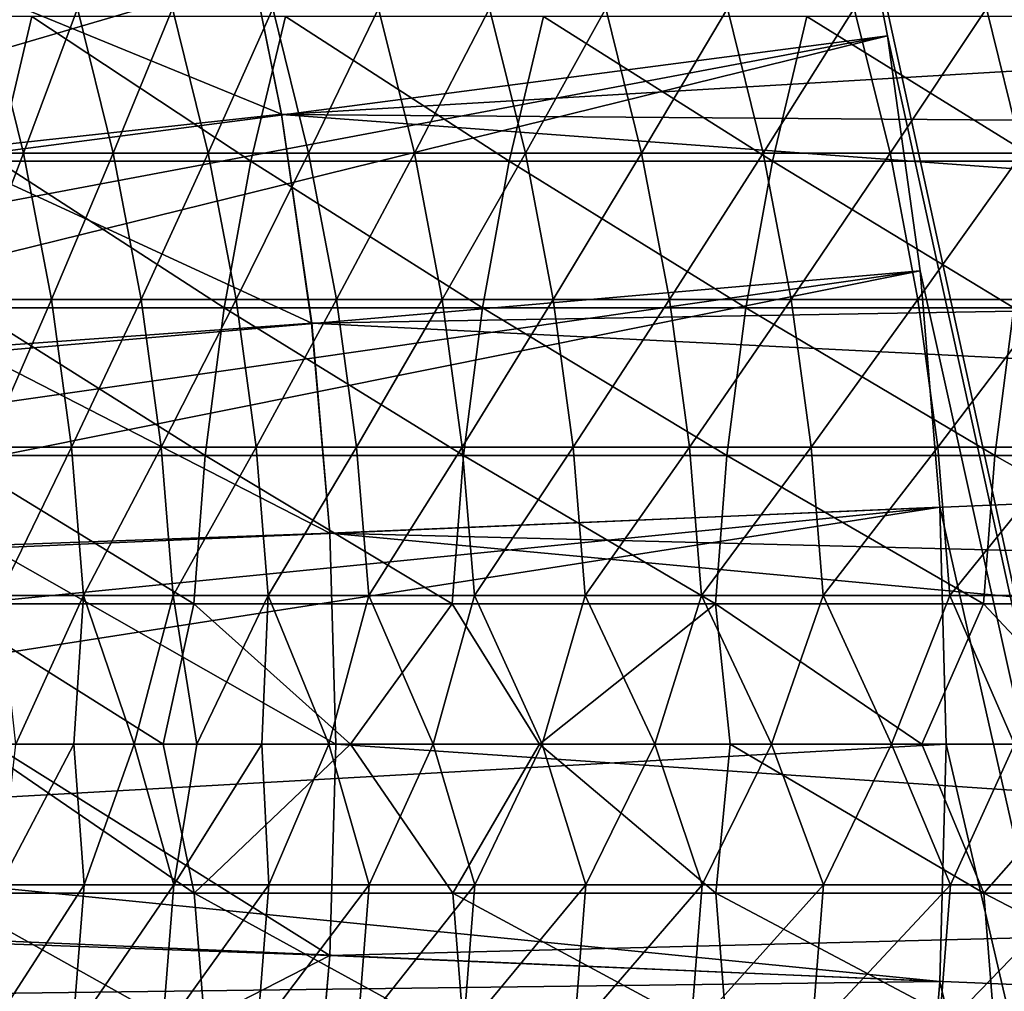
# Model space of a CAD drawing. Header units: metres. Extents: x -24 to 236, y -24 to 24.
# Tile 69 of 256: x 11.06 to 14.29, y -0.81 to 2.37. Entities that reach past the tile are written whole.
import ezdxf

# ---------------------------------------------------------------- set-up
doc = ezdxf.new("R2010")
doc.units = ezdxf.units.M
doc.layers.add('solid_10392024', color=7, linetype='CONTINUOUS')

msp = doc.modelspace()

# ---------------------------------------------------------------- linework, layer by layer
at = {"layer": 'solid_10392024'}
for points in [[(13.758767, 3.083206, 4), (19.5, -23.200001, 4), (19.5, 23.200001, 4)], [(13.568018, 3.836519, 4.4), (8.75264, 2.490121, 9.4), (8.8252, 2.219399, 9.4)], [(13.568018, 3.836519, 4.4), (8.8252, 2.219399, 9.4), (13.758739, 3.083358, 4.4)], [(13.758739, 3.083358, 4.4), (8.8252, 2.219399, 9.4), (8.889263, 1.947005, 9.4)], [(13.758739, 3.083358, 4.4), (8.889263, 1.947005, 9.4), (8.944992, 1.672274, 9.4)], [(13.758739, 3.083358, 4.4), (8.944992, 1.672274, 9.4), (13.907684, 2.320846, 4.4)], [(13.758739, 3.083358, 4.4), (13.907684, 2.320846, 4.4), (13.758767, 3.083206, 4)], [(13.758767, 3.083206, 4), (13.90764, 2.32088, 4), (19.5, -23.200001, 4)], [(13.907684, 2.320846, 4.4), (13.90764, 2.32088, 4), (13.758767, 3.083206, 4)], [(10.667996, 2.577661, 0.009358), (11.785583, 2.74042, 0.009358), (11.922728, 2.063413, 0.009358)], [(11.922728, 2.063413, 0.009358), (11.785583, 2.74042, 0.009358), (11.785616, 2.740292)], [(11.922728, 2.063413, 0.009358), (11.785616, 2.740292), (11.922755, 2.063294)], [(19.338593, 2.503603), (11.922755, 2.063294), (11.785616, 2.740292)], [(10.667996, 2.577661, 0.009358), (11.922728, 2.063413, 0.009358), (10.801864, 1.941542, 0.009358)], [(19.396643, 2.005064), (11.922755, 2.063294), (19.338593, 2.503603)], [(10.959566, 2.409639, 116.843773), (11.077054, 1.936167, 116.834633), (10.80077, 1.936165, 113.167595)], [(10.959566, 2.409639, 116.843773), (11.253482, 2.409641, 120.502884), (11.077054, 1.936167, 116.834633)], [(11.253482, 2.409641, 120.502884), (11.370922, 1.936168, 120.493156), (11.077054, 1.936167, 116.834633)], [(11.253482, 2.409641, 120.502884), (11.564931, 2.409643, 124.152954), (11.370922, 1.936168, 120.493156)], [(11.564931, 2.409643, 124.152954), (11.682322, 1.93617, 124.142639), (11.370922, 1.936168, 120.493156)], [(11.564931, 2.409643, 124.152954), (11.893858, 2.409644, 127.793465), (11.682322, 1.93617, 124.142639)], [(11.893858, 2.409644, 127.793465), (12.011196, 1.93617, 127.78257), (11.682322, 1.93617, 124.142639)], [(11.893858, 2.409644, 127.793465), (12.240211, 2.409644, 131.423904), (12.011196, 1.93617, 127.78257)], [(12.240211, 2.409644, 131.423904), (12.357493, 1.93617, 131.412415), (12.011196, 1.93617, 127.78257)], [(12.240211, 2.409644, 131.423904), (12.603935, 2.409643, 135.043732), (12.357493, 1.93617, 131.412415)], [(12.603935, 2.409643, 135.043732), (12.721158, 1.93617, 135.031647), (12.357493, 1.93617, 131.412415)], [(12.603935, 2.409643, 135.043732), (12.984977, 2.409641, 138.652435), (12.721158, 1.93617, 135.031647)], [(12.984977, 2.409641, 138.652435), (13.102137, 1.936168, 138.639771), (12.721158, 1.93617, 135.031647)], [(12.984977, 2.409641, 138.652435), (13.383281, 2.409639, 142.249496), (13.102137, 1.936168, 138.639771)], [(13.383281, 2.409639, 142.249496), (13.500374, 1.936166, 142.236237), (13.102137, 1.936168, 138.639771)], [(13.383281, 2.409639, 142.249496), (13.798795, 2.409637, 145.834396), (13.500374, 1.936166, 142.236237)], [(13.798795, 2.409637, 145.834396), (13.915818, 1.936164, 145.820526), (13.500374, 1.936166, 142.236237)], [(13.798795, 2.409637, 145.834396), (14.231462, 2.409635, 149.406586), (13.915818, 1.936164, 145.820526)], [(14.231462, 2.409635, 149.406586), (14.348413, 1.936163, 149.39212), (13.915818, 1.936164, 145.820526)], [(14.231462, 2.409635, 149.406586), (14.681232, 2.409634, 152.965576), (14.348413, 1.936163, 149.39212)], [(10.991645, 1.909513, 228.035233), (11.104514, 2.383345, 228.00676), (10.290017, 2.383347, 224.735825)], [(10.991645, 1.909513, 228.035233), (11.822206, 1.90951, 231.283936), (11.104514, 2.383345, 228.00676)], [(11.822206, 1.90951, 231.283936), (11.934893, 2.383341, 231.254745), (11.104514, 2.383345, 228.00676)], [(11.822206, 1.90951, 231.283936), (12.668557, 1.909506, 234.509262), (11.934893, 2.383341, 231.254745)], [(12.668557, 1.909506, 234.509262), (12.781056, 2.383336, 234.479355), (11.934893, 2.383341, 231.254745)], [(12.668557, 1.909506, 234.509262), (13.530605, 1.9095, 237.7108), (12.781056, 2.383336, 234.479355)], [(13.530605, 1.9095, 237.7108), (13.642909, 2.383329, 237.680176), (12.781056, 2.383336, 234.479355)], [(13.530605, 1.9095, 237.7108), (14.408252, 1.909496, 240.888092), (13.642909, 2.383329, 237.680176)], [(14.408252, 1.909496, 240.888092), (14.520353, 2.383323, 240.856735), (13.642909, 2.383329, 237.680176)], [(13.907684, 2.320846, 4.4), (8.944992, 1.672274, 9.4), (8.992291, 1.395784, 9.4)], [(13.907684, 2.320846, 4.4), (8.992291, 1.395784, 9.4), (9.031023, 1.118301, 9.4)], [(13.907684, 2.320846, 4.4), (9.031023, 1.118301, 9.4), (14.014405, 1.551269, 4.4)], [(13.90764, 2.32088, 4), (14.014434, 1.550996, 4), (19.5, -23.200001, 4)], [(14.014405, 1.551269, 4.4), (14.014434, 1.550996, 4), (13.90764, 2.32088, 4)], [(13.907684, 2.320846, 4.4), (14.014405, 1.551269, 4.4), (13.90764, 2.32088, 4)], [(10.801864, 1.941542, 0.009358), (11.922728, 2.063413, 0.009358), (12.021141, 1.379179, 0.009358)], [(11.922728, 2.063413, 0.009358), (11.922755, 2.063294), (12.021115, 1.37942)], [(12.021141, 1.379179, 0.009358), (11.922728, 2.063413, 0.009358), (12.021115, 1.37942)], [(19.441763, 1.505745), (12.021115, 1.37942), (11.922755, 2.063294)], [(19.441763, 1.505745), (11.922755, 2.063294), (19.396643, 2.005064)], [(10.80077, 1.936165, 113.167595), (11.077054, 1.936167, 116.834633), (10.892537, 1.457002, 113.160912)], [(10.801864, 1.941542, 0.009358), (12.021141, 1.379179, 0.009358), (10.897964, 1.298068, 0.009358)], [(11.077054, 1.936167, 116.834633), (11.168787, 1.457003, 116.827492), (10.892537, 1.457002, 113.160912)], [(11.077054, 1.936167, 116.834633), (11.370922, 1.936168, 120.493156), (11.168787, 1.457003, 116.827492)], [(11.370922, 1.936168, 120.493156), (11.462619, 1.457005, 120.485565), (11.168787, 1.457003, 116.827492)], [(11.370922, 1.936168, 120.493156), (11.682322, 1.93617, 124.142639), (11.462619, 1.457005, 120.485565)], [(11.682322, 1.93617, 124.142639), (11.773979, 1.457006, 124.13459), (11.462619, 1.457005, 120.485565)], [(11.682322, 1.93617, 124.142639), (12.011196, 1.93617, 127.78257), (11.773979, 1.457006, 124.13459)], [(12.011196, 1.93617, 127.78257), (12.102813, 1.457006, 127.774063), (11.773979, 1.457006, 124.13459)], [(12.011196, 1.93617, 127.78257), (12.357493, 1.93617, 131.412415), (12.102813, 1.457006, 127.774063)], [(12.357493, 1.93617, 131.412415), (12.449065, 1.457006, 131.403442), (12.102813, 1.457006, 127.774063)], [(12.357493, 1.93617, 131.412415), (12.721158, 1.93617, 135.031647), (12.449065, 1.457006, 131.403442)], [(12.721158, 1.93617, 135.031647), (12.812684, 1.457006, 135.022217), (12.449065, 1.457006, 131.403442)], [(12.721158, 1.93617, 135.031647), (13.102137, 1.936168, 138.639771), (12.812684, 1.457006, 135.022217)], [(13.102137, 1.936168, 138.639771), (13.193613, 1.457005, 138.629868), (12.812684, 1.457006, 135.022217)], [(13.102137, 1.936168, 138.639771), (13.500374, 1.936166, 142.236237), (13.193613, 1.457005, 138.629868)], [(13.500374, 1.936166, 142.236237), (13.5918, 1.457003, 142.225876), (13.193613, 1.457005, 138.629868)], [(13.500374, 1.936166, 142.236237), (13.915818, 1.936164, 145.820526), (13.5918, 1.457003, 142.225876)], [(13.915818, 1.936164, 145.820526), (14.007189, 1.457002, 145.809692), (13.5918, 1.457003, 142.225876)], [(13.915818, 1.936164, 145.820526), (14.348413, 1.936163, 149.39212), (14.007189, 1.457002, 145.809692)], [(14.348413, 1.936163, 149.39212), (14.439727, 1.457, 149.380814), (14.007189, 1.457002, 145.809692)], [(10.90384, 1.430069, 228.057388), (11.734541, 1.430067, 231.306641), (10.991645, 1.909513, 228.035233)], [(11.734541, 1.430067, 231.306641), (11.822206, 1.90951, 231.283936), (10.991645, 1.909513, 228.035233)], [(11.734541, 1.430067, 231.306641), (12.58104, 1.430064, 234.532532), (11.822206, 1.90951, 231.283936)], [(12.58104, 1.430064, 234.532532), (12.668557, 1.909506, 234.509262), (11.822206, 1.90951, 231.283936)], [(12.58104, 1.430064, 234.532532), (13.443239, 1.43006, 237.734634), (12.668557, 1.909506, 234.509262)], [(13.443239, 1.43006, 237.734634), (13.530605, 1.9095, 237.7108), (12.668557, 1.909506, 234.509262)], [(13.443239, 1.43006, 237.734634), (14.321044, 1.430056, 240.912491), (13.530605, 1.9095, 237.7108)], [(14.321044, 1.430056, 240.912491), (14.408252, 1.909496, 240.888092), (13.530605, 1.9095, 237.7108)], [(14.014405, 1.551269, 4.4), (9.031023, 1.118301, 9.4), (9.061113, 0.84024, 9.4)], [(14.014405, 1.551269, 4.4), (9.061113, 0.84024, 9.4), (9.082638, 0.561181, 9.4)], [(14.014405, 1.551269, 4.4), (9.082638, 0.561181, 9.4), (14.078583, 0.776862, 4.4)], [(14.014405, 1.551269, 4.4), (14.078583, 0.776862, 4.4), (14.014434, 1.550996, 4)], [(14.014434, 1.550996, 4), (14.078498, 0.777724, 4), (19.5, -23.200001, 4)], [(14.078583, 0.776862, 4.4), (14.078498, 0.777724, 4), (14.014434, 1.550996, 4)], [(19.474028, 1.005137), (12.021115, 1.37942), (19.441763, 1.505745)], [(10.892537, 1.457002, 113.160912), (11.168787, 1.457003, 116.827492), (10.958271, 0.973557, 113.15612)], [(11.168787, 1.457003, 116.827492), (11.234496, 0.973558, 116.82238), (10.958271, 0.973557, 113.15612)], [(11.168787, 1.457003, 116.827492), (11.462619, 1.457005, 120.485565), (11.234496, 0.973558, 116.82238)], [(11.462619, 1.457005, 120.485565), (11.528302, 0.973559, 120.480125), (11.234496, 0.973558, 116.82238)], [(11.462619, 1.457005, 120.485565), (11.773979, 1.457006, 124.13459), (11.528302, 0.973559, 120.480125)], [(11.773979, 1.457006, 124.13459), (11.839635, 0.973559, 124.12883), (11.528302, 0.973559, 120.480125)], [(11.773979, 1.457006, 124.13459), (12.102813, 1.457006, 127.774063), (11.839635, 0.973559, 124.12883)], [(12.102813, 1.457006, 127.774063), (12.168438, 0.97356, 127.767967), (11.839635, 0.973559, 124.12883)], [(12.102813, 1.457006, 127.774063), (12.449065, 1.457006, 131.403442), (12.168438, 0.97356, 127.767967)], [(12.449065, 1.457006, 131.403442), (12.51466, 0.97356, 131.397018), (12.168438, 0.97356, 127.767967)], [(12.449065, 1.457006, 131.403442), (12.812684, 1.457006, 135.022217), (12.51466, 0.97356, 131.397018)], [(12.812684, 1.457006, 135.022217), (12.878244, 0.973559, 135.015472), (12.51466, 0.97356, 131.397018)], [(12.812684, 1.457006, 135.022217), (13.193613, 1.457005, 138.629868), (12.878244, 0.973559, 135.015472)], [(13.193613, 1.457005, 138.629868), (13.259139, 0.973559, 138.622787), (12.878244, 0.973559, 135.015472)], [(13.193613, 1.457005, 138.629868), (13.5918, 1.457003, 142.225876), (13.259139, 0.973559, 138.622787)], [(13.5918, 1.457003, 142.225876), (13.657289, 0.973558, 142.218445), (13.259139, 0.973559, 138.622787)], [(13.5918, 1.457003, 142.225876), (14.007189, 1.457002, 145.809692), (13.657289, 0.973558, 142.218445)], [(14.007189, 1.457002, 145.809692), (14.072639, 0.973557, 145.801941), (13.657289, 0.973558, 142.218445)], [(14.007189, 1.457002, 145.809692), (14.439727, 1.457, 149.380814), (14.072639, 0.973557, 145.801941)], [(14.439727, 1.457, 149.380814), (14.505136, 0.973556, 149.372726), (14.072639, 0.973557, 145.801941)], [(10.841356, 0.946422, 228.073166), (11.672158, 0.946421, 231.3228), (10.90384, 1.430069, 228.057388)], [(11.672158, 0.946421, 231.3228), (11.734541, 1.430067, 231.306641), (10.90384, 1.430069, 228.057388)], [(11.672158, 0.946421, 231.3228), (12.518762, 0.946418, 234.549088), (11.734541, 1.430067, 231.306641)], [(12.518762, 0.946418, 234.549088), (12.58104, 1.430064, 234.532532), (11.734541, 1.430067, 231.306641)], [(12.518762, 0.946418, 234.549088), (13.381069, 0.946416, 237.751587), (12.58104, 1.430064, 234.532532)], [(13.381069, 0.946416, 237.751587), (13.443239, 1.43006, 237.734634), (12.58104, 1.430064, 234.532532)], [(13.381069, 0.946416, 237.751587), (14.258986, 0.946413, 240.929855), (13.443239, 1.43006, 237.734634)], [(14.258986, 0.946413, 240.929855), (14.321044, 1.430056, 240.912491), (13.443239, 1.43006, 237.734634)], [(14.258986, 0.946413, 240.929855), (15.152414, 0.946412, 244.083481), (14.321044, 1.430056, 240.912491)], [(10.897964, 1.298068, 0.009358), (12.021141, 1.379179, 0.009358), (12.080176, 0.691711, 0.009358)], [(12.021141, 1.379179, 0.009358), (12.021115, 1.37942), (12.08014, 0.691992)], [(19.474028, 1.005137), (12.08014, 0.691992), (12.021115, 1.37942)], [(12.080176, 0.691711, 0.009358), (12.021141, 1.379179, 0.009358), (12.08014, 0.691992)], [(10.897964, 1.298068, 0.009358), (12.080176, 0.691711, 0.009358), (10.955619, 0.651219, 0.009358)], [(19.493441, 0.503222), (12.08014, 0.691992), (19.474028, 1.005137)], [(10.958271, 0.973557, 113.15612), (11.234496, 0.973558, 116.82238), (10.997778, 0.487251, 113.153244)], [(11.234496, 0.973558, 116.82238), (11.273989, 0.487251, 116.819305), (10.997778, 0.487251, 113.153244)], [(11.234496, 0.973558, 116.82238), (11.528302, 0.973559, 120.480125), (11.273989, 0.487251, 116.819305)], [(11.528302, 0.973559, 120.480125), (11.56778, 0.487252, 120.476852), (11.273989, 0.487251, 116.819305)], [(11.528302, 0.973559, 120.480125), (11.839635, 0.973559, 124.12883), (11.56778, 0.487252, 120.476852)], [(11.839635, 0.973559, 124.12883), (11.879094, 0.487252, 124.125359), (11.56778, 0.487252, 120.476852)], [(11.839635, 0.973559, 124.12883), (12.168438, 0.97356, 127.767967), (11.879094, 0.487252, 124.125359)], [(12.168438, 0.97356, 127.767967), (12.207881, 0.487252, 127.764305), (11.879094, 0.487252, 124.125359)], [(12.168438, 0.97356, 127.767967), (12.51466, 0.97356, 131.397018), (12.207881, 0.487252, 127.764305)], [(12.51466, 0.97356, 131.397018), (12.554083, 0.487252, 131.393158), (12.207881, 0.487252, 127.764305)], [(12.51466, 0.97356, 131.397018), (12.878244, 0.973559, 135.015472), (12.554083, 0.487252, 131.393158)], [(12.878244, 0.973559, 135.015472), (12.917648, 0.487252, 135.011414), (12.554083, 0.487252, 131.393158)], [(12.878244, 0.973559, 135.015472), (13.259139, 0.973559, 138.622787), (12.917648, 0.487252, 135.011414)], [(13.259139, 0.973559, 138.622787), (13.298521, 0.487252, 138.61853), (12.917648, 0.487252, 135.011414)], [(13.259139, 0.973559, 138.622787), (13.657289, 0.973558, 142.218445), (13.298521, 0.487252, 138.61853)], [(13.657289, 0.973558, 142.218445), (13.696649, 0.487251, 142.213989), (13.298521, 0.487252, 138.61853)], [(13.657289, 0.973558, 142.218445), (14.072639, 0.973557, 145.801941), (13.696649, 0.487251, 142.213989)], [(14.072639, 0.973557, 145.801941), (14.111976, 0.487251, 145.797272), (13.696649, 0.487251, 142.213989)], [(14.072639, 0.973557, 145.801941), (14.505136, 0.973556, 149.372726), (14.111976, 0.487251, 145.797272)], [(14.505136, 0.973556, 149.372726), (14.544448, 0.48725, 149.367859), (14.111976, 0.487251, 145.797272)], [(10.804379, 0.459994, 228.082489), (11.635241, 0.459993, 231.332367), (10.841356, 0.946422, 228.073166)], [(11.635241, 0.459993, 231.332367), (11.672158, 0.946421, 231.3228), (10.841356, 0.946422, 228.073166)], [(11.635241, 0.459993, 231.332367), (12.481905, 0.459992, 234.558884), (11.672158, 0.946421, 231.3228)], [(12.481905, 0.459992, 234.558884), (12.518762, 0.946418, 234.549088), (11.672158, 0.946421, 231.3228)], [(12.481905, 0.459992, 234.558884), (13.344276, 0.45999, 237.761612), (12.518762, 0.946418, 234.549088)], [(13.344276, 0.45999, 237.761612), (13.381069, 0.946416, 237.751587), (12.518762, 0.946418, 234.549088)], [(13.344276, 0.45999, 237.761612), (14.222259, 0.459989, 240.94014), (13.381069, 0.946416, 237.751587)], [(14.222259, 0.459989, 240.94014), (14.258986, 0.946413, 240.929855), (13.381069, 0.946416, 237.751587)], [(14.222259, 0.459989, 240.94014), (15.115757, 0.459988, 244.093994), (14.258986, 0.946413, 240.929855)], [(15.115757, 0.459988, 244.093994), (15.152414, 0.946412, 244.083481), (14.258986, 0.946413, 240.929855)], [(14.078583, 0.776862, 4.4), (9.082638, 0.561181, 9.4), (9.0956, 0.281101, 9.4)], [(14.078583, 0.776862, 4.4), (9.0956, 0.281101, 9.4), (9.1, 0, 9.4)], [(14.078583, 0.776862, 4.4), (9.1, 0, 9.4), (14.1, 0, 4.4)], [(14.078498, 0.777724, 4), (14.1, 0, 4), (19.5, -23.200001, 4)], [(14.1, 0, 4.4), (14.1, 0, 4), (14.078498, 0.777724, 4)], [(14.078583, 0.776862, 4.4), (14.1, 0, 4.4), (14.078498, 0.777724, 4)], [(10.955619, 0.651219, 0.009358), (12.080176, 0.691711, 0.009358), (12.1, 0, 0.009358)], [(12.080176, 0.691711, 0.009358), (12.08014, 0.691992), (12.1, 0)], [(19.5, 0), (12.1, 0), (12.08014, 0.691992)], [(19.5, 0), (12.08014, 0.691992), (19.493441, 0.503222)], [(12.080176, 0.691711, 0.009358), (12.1, 0), (12.1, 0, 0.009358)], [(10.955619, 0.651219, 0.009358), (12.1, 0, 0.009358), (10.975, 0, 0.009358)], [(10.997778, 0.487251, 113.153244), (11.273989, 0.487251, 116.819305), (11.052217, 0, 113.715843)], [(11.273989, 0.487251, 116.819305), (11.241901, 0, 116.233955), (11.052217, 0, 113.715843)], [(11.273989, 0.487251, 116.819305), (11.439749, 0, 118.746414), (11.241901, 0, 116.233955)], [(11.273989, 0.487251, 116.819305), (11.56778, 0.487252, 120.476852), (11.439749, 0, 118.746414)], [(11.56778, 0.487252, 120.476852), (11.645307, 0, 121.248062), (11.439749, 0, 118.746414)], [(11.56778, 0.487252, 120.476852), (11.879094, 0.487252, 124.125359), (11.645307, 0, 121.248062)], [(11.879094, 0.487252, 124.125359), (11.858054, 0, 123.733772), (11.645307, 0, 121.248062)], [(11.879094, 0.487252, 124.125359), (12.077409, 0, 126.198448), (11.858054, 0, 123.733772)], [(11.879094, 0.487252, 124.125359), (12.207881, 0.487252, 127.764305), (12.077409, 0, 126.198448)], [(12.207881, 0.487252, 127.764305), (12.419046, 0, 129.862228), (12.077409, 0, 126.198448)], [(12.207881, 0.487252, 127.764305), (12.554083, 0.487252, 131.393158), (12.419046, 0, 129.862228)], [(12.554083, 0.487252, 131.393158), (12.775765, 0, 133.4897), (12.419046, 0, 129.862228)], [(12.554083, 0.487252, 131.393158), (12.917648, 0.487252, 135.011414), (12.775765, 0, 133.4897)], [(12.917648, 0.487252, 135.011414), (13.145771, 0, 137.067642), (12.775765, 0, 133.4897)], [(12.917648, 0.487252, 135.011414), (13.298521, 0.487252, 138.61853), (13.145771, 0, 137.067642)], [(13.298521, 0.487252, 138.61853), (13.527205, 0, 140.584579), (13.145771, 0, 137.067642)], [(13.298521, 0.487252, 138.61853), (13.696649, 0.487251, 142.213989), (13.527205, 0, 140.584579)], [(13.696649, 0.487251, 142.213989), (13.92014, 0, 144.047607), (13.527205, 0, 140.584579)], [(13.696649, 0.487251, 142.213989), (14.111976, 0.487251, 145.797272), (13.92014, 0, 144.047607)], [(14.111976, 0.487251, 145.797272), (14.323616, 0, 147.454041), (13.92014, 0, 144.047607)], [(14.111976, 0.487251, 145.797272), (14.544448, 0.48725, 149.367859), (14.323616, 0, 147.454041)], [(11.534153, 0, 230.988525), (11.635241, 0.459993, 231.332367), (10.804379, 0.459994, 228.082489)], [(10.924556, 0, 228.605759), (11.534153, 0, 230.988525), (10.804379, 0.459994, 228.082489)], [(11.534153, 0, 230.988525), (12.148608, 0, 233.34491), (11.635241, 0.459993, 231.332367)], [(12.148608, 0, 233.34491), (12.481905, 0.459992, 234.558884), (11.635241, 0.459993, 231.332367)], [(12.148608, 0, 233.34491), (12.76801, 0, 235.675995), (12.481905, 0.459992, 234.558884)], [(12.76801, 0, 235.675995), (13.344276, 0.45999, 237.761612), (12.481905, 0.459992, 234.558884)], [(12.76801, 0, 235.675995), (13.391875, 0, 237.980667), (13.344276, 0.45999, 237.761612)], [(14.020306, 0, 240.260025), (14.222259, 0.459989, 240.94014), (13.344276, 0.45999, 237.761612)], [(13.391875, 0, 237.980667), (14.020306, 0, 240.260025), (13.344276, 0.45999, 237.761612)], [(14.020306, 0, 240.260025), (14.653515, 0, 242.515457), (14.222259, 0.459989, 240.94014)], [(14.653515, 0, 242.515457), (15.115757, 0.459988, 244.093994), (14.222259, 0.459989, 240.94014)], [(9.1, 0, 9.4), (9.0956, -0.281101, 9.4), (14.1, 0, 4.4)], [(10.805772, -0.487255, 228.082138), (11.636631, -0.487255, 231.332001), (10.924556, 0, 228.605759)], [(11.636631, -0.487255, 231.332001), (11.534153, 0, 230.988525), (10.924556, 0, 228.605759)], [(10.975, 0, 0.009358), (12.080176, -0.691711, 0.009358), (10.955619, -0.651219, 0.009358)], [(10.975, 0, 0.009358), (12.1, 0, 0.009358), (12.080176, -0.691711, 0.009358)], [(11.636631, -0.487255, 231.332001), (12.148608, 0, 233.34491), (11.534153, 0, 230.988525)], [(11.636631, -0.487255, 231.332001), (12.483294, -0.487253, 234.558517), (12.148608, 0, 233.34491)], [(12.08014, -0.691992), (12.1, 0, 0.009358), (12.1, 0)], [(12.080176, -0.691711, 0.009358), (12.1, 0, 0.009358), (12.08014, -0.691992)], [(19.493441, -0.503222), (12.08014, -0.691992), (12.1, 0)], [(19.493441, -0.503222), (12.1, 0), (19.5, 0)], [(12.483294, -0.487253, 234.558517), (12.76801, 0, 235.675995), (12.148608, 0, 233.34491)], [(12.483294, -0.487253, 234.558517), (13.345662, -0.487252, 237.761246), (12.76801, 0, 235.675995)], [(13.345662, -0.487252, 237.761246), (13.391875, 0, 237.980667), (12.76801, 0, 235.675995)], [(13.345662, -0.487252, 237.761246), (14.223642, -0.487251, 240.939743), (13.391875, 0, 237.980667)], [(14.223642, -0.487251, 240.939743), (14.020306, 0, 240.260025), (13.391875, 0, 237.980667)], [(14.113402, -0.459989, 145.797104), (13.92014, 0, 144.047607), (14.323616, 0, 147.454041)], [(14.223642, -0.487251, 240.939743), (14.653515, 0, 242.515457), (14.020306, 0, 240.260025)], [(14.1, 0, 4), (14.078498, -0.777724, 4), (19.5, -23.200001, 4)], [(14.078583, -0.776862, 4.4), (14.078498, -0.777724, 4), (14.1, 0, 4)], [(14.1, 0, 4.4), (14.078583, -0.776862, 4.4), (14.1, 0, 4)], [(14.113402, -0.459989, 145.797104), (14.323616, 0, 147.454041), (14.545874, -0.459989, 149.367676)], [(9.0956, -0.281101, 9.4), (14.078583, -0.776862, 4.4), (14.1, 0, 4.4)], [(10.99921, -0.459989, 113.153137), (11.052217, 0, 113.715843), (11.241901, 0, 116.233955)], [(10.99921, -0.459989, 113.153137), (11.241901, 0, 116.233955), (11.275421, -0.45999, 116.819199)], [(11.275421, -0.45999, 116.819199), (11.241901, 0, 116.233955), (11.439749, 0, 118.746414)], [(11.275421, -0.45999, 116.819199), (11.439749, 0, 118.746414), (11.569211, -0.45999, 120.476738)], [(11.569211, -0.45999, 120.476738), (11.439749, 0, 118.746414), (11.645307, 0, 121.248062)], [(11.569211, -0.45999, 120.476738), (11.645307, 0, 121.248062), (11.858054, 0, 123.733772)], [(11.569211, -0.45999, 120.476738), (11.858054, 0, 123.733772), (11.880526, -0.45999, 124.125237)], [(11.880526, -0.45999, 124.125237), (11.858054, 0, 123.733772), (12.077409, 0, 126.198448)], [(11.880526, -0.45999, 124.125237), (12.077409, 0, 126.198448), (12.209311, -0.459991, 127.764168)], [(12.209311, -0.459991, 127.764168), (12.077409, 0, 126.198448), (12.419046, 0, 129.862228)], [(12.209311, -0.459991, 127.764168), (12.419046, 0, 129.862228), (12.555512, -0.459991, 131.393021)], [(12.555512, -0.459991, 131.393021), (12.419046, 0, 129.862228), (12.775765, 0, 133.4897)], [(12.555512, -0.459991, 131.393021), (12.775765, 0, 133.4897), (12.919077, -0.45999, 135.011261)], [(12.919077, -0.45999, 135.011261), (12.775765, 0, 133.4897), (13.145771, 0, 137.067642)], [(12.919077, -0.45999, 135.011261), (13.145771, 0, 137.067642), (13.29995, -0.45999, 138.618362)], [(13.29995, -0.45999, 138.618362), (13.145771, 0, 137.067642), (13.527205, 0, 140.584579)], [(13.29995, -0.45999, 138.618362), (13.527205, 0, 140.584579), (13.698076, -0.45999, 142.213821)], [(13.698076, -0.45999, 142.213821), (13.527205, 0, 140.584579), (13.92014, 0, 144.047607)], [(13.698076, -0.45999, 142.213821), (13.92014, 0, 144.047607), (14.113402, -0.459989, 145.797104)], [(14.223642, -0.487251, 240.939743), (15.117138, -0.48725, 244.093597), (14.653515, 0, 242.515457)], [(9.0956, -0.281101, 9.4), (9.082638, -0.561181, 9.4), (14.078583, -0.776862, 4.4)], [(10.99921, -0.459989, 113.153137), (11.275421, -0.45999, 116.819199), (10.961175, -0.946413, 113.155907)], [(11.275421, -0.45999, 116.819199), (11.2374, -0.946414, 116.822159), (10.961175, -0.946413, 113.155907)], [(11.569211, -0.45999, 120.476738), (11.531204, -0.946415, 120.479881), (11.2374, -0.946414, 116.822159)], [(11.275421, -0.45999, 116.819199), (11.569211, -0.45999, 120.476738), (11.2374, -0.946414, 116.822159)], [(11.880526, -0.45999, 124.125237), (11.842535, -0.946416, 124.128571), (11.531204, -0.946415, 120.479881)], [(11.569211, -0.45999, 120.476738), (11.880526, -0.45999, 124.125237), (11.531204, -0.946415, 120.479881)], [(11.880526, -0.45999, 124.125237), (12.209311, -0.459991, 127.764168), (11.842535, -0.946416, 124.128571)], [(12.209311, -0.459991, 127.764168), (12.171338, -0.946416, 127.7677), (11.842535, -0.946416, 124.128571)], [(12.555512, -0.459991, 131.393021), (12.517558, -0.946416, 131.396744), (12.171338, -0.946416, 127.7677)], [(12.209311, -0.459991, 127.764168), (12.555512, -0.459991, 131.393021), (12.171338, -0.946416, 127.7677)], [(12.919077, -0.45999, 135.011261), (12.881142, -0.946416, 135.015167), (12.517558, -0.946416, 131.396744)], [(12.555512, -0.459991, 131.393021), (12.919077, -0.45999, 135.011261), (12.517558, -0.946416, 131.396744)], [(13.29995, -0.45999, 138.618362), (13.262034, -0.946415, 138.622467), (12.881142, -0.946416, 135.015167)], [(12.919077, -0.45999, 135.011261), (13.29995, -0.45999, 138.618362), (12.881142, -0.946416, 135.015167)], [(13.698076, -0.45999, 142.213821), (13.660182, -0.946414, 142.218124), (13.262034, -0.946415, 138.622467)], [(13.29995, -0.45999, 138.618362), (13.698076, -0.45999, 142.213821), (13.262034, -0.946415, 138.622467)], [(14.113402, -0.459989, 145.797104), (14.07553, -0.946413, 145.80159), (13.660182, -0.946414, 142.218124)], [(13.698076, -0.45999, 142.213821), (14.113402, -0.459989, 145.797104), (13.660182, -0.946414, 142.218124)], [(14.545874, -0.459989, 149.367676), (14.508026, -0.946413, 149.37236), (14.07553, -0.946413, 145.80159)], [(14.113402, -0.459989, 145.797104), (14.545874, -0.459989, 149.367676), (14.07553, -0.946413, 145.80159)], [(11.674977, -0.973564, 231.322067), (11.636631, -0.487255, 231.332001), (10.805772, -0.487255, 228.082138)], [(10.84418, -0.973566, 228.072449), (11.674977, -0.973564, 231.322067), (10.805772, -0.487255, 228.082138)], [(12.521576, -0.973562, 234.54834), (12.483294, -0.487253, 234.558517), (11.636631, -0.487255, 231.332001)], [(11.674977, -0.973564, 231.322067), (12.521576, -0.973562, 234.54834), (11.636631, -0.487255, 231.332001)], [(19.474028, -1.005137), (12.08014, -0.691992), (19.493441, -0.503222)], [(13.383879, -0.97356, 237.750824), (13.345662, -0.487252, 237.761246), (12.483294, -0.487253, 234.558517)], [(12.521576, -0.973562, 234.54834), (13.383879, -0.97356, 237.750824), (12.483294, -0.487253, 234.558517)], [(14.261789, -0.973557, 240.929077), (14.223642, -0.487251, 240.939743), (13.345662, -0.487252, 237.761246)], [(13.383879, -0.97356, 237.750824), (14.261789, -0.973557, 240.929077), (13.345662, -0.487252, 237.761246)], [(15.155213, -0.973555, 244.082672), (15.117138, -0.48725, 244.093597), (14.223642, -0.487251, 240.939743)], [(14.261789, -0.973557, 240.929077), (15.155213, -0.973555, 244.082672), (14.223642, -0.487251, 240.939743)], [(9.082638, -0.561181, 9.4), (9.061113, -0.84024, 9.4), (14.078583, -0.776862, 4.4)], [(10.955619, -0.651219, 0.009358), (12.080176, -0.691711, 0.009358), (10.897964, -1.298068, 0.009358)], [(10.897964, -1.298068, 0.009358), (12.080176, -0.691711, 0.009358), (12.021141, -1.379179, 0.009358)], [(12.021141, -1.379179, 0.009358), (12.08014, -0.691992), (12.021115, -1.37942)], [(19.474028, -1.005137), (12.021115, -1.37942), (12.08014, -0.691992)], [(12.021141, -1.379179, 0.009358), (12.080176, -0.691711, 0.009358), (12.08014, -0.691992)], [(9.061113, -0.84024, 9.4), (14.014405, -1.551269, 4.4), (14.078583, -0.776862, 4.4)], [(14.078583, -0.776862, 4.4), (14.014405, -1.551269, 4.4), (14.014434, -1.550996, 4)], [(14.078583, -0.776862, 4.4), (14.014434, -1.550996, 4), (14.078498, -0.777724, 4)], [(14.078498, -0.777724, 4), (14.014434, -1.550996, 4), (19.5, -23.200001, 4)]]:
    msp.add_3dface(points, dxfattribs=at)

doc.saveas('drawing.dxf')
